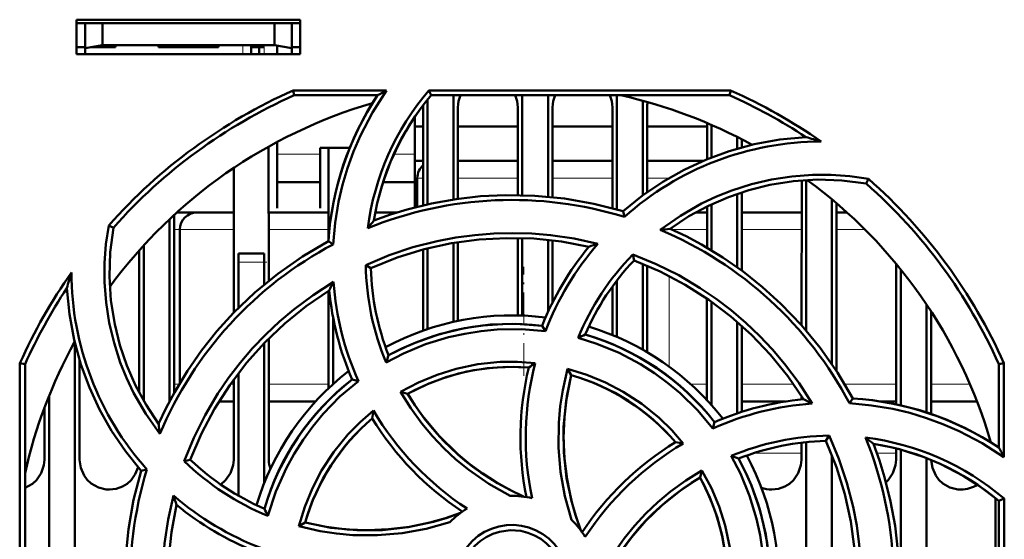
# Model space of a CAD drawing. Extents: x -1861 to 2179, y -1874 to 646.
# Tile 14 of 73: x -242 to -184, y -1550 to -1520. Entities that reach past the tile are written whole.
import ezdxf

# ---------------------------------------------------------------- set-up
doc = ezdxf.new("R2010")
doc.units = 0
doc.linetypes.add('DASHDOT', pattern=[18.5, 12, -3, 0.5, -3])

msp = doc.modelspace()

# ---------------------------------------------------------------- linework, layer by layer
at = {"color": 7, "lineweight": 50}
for p, q in [((-238.235, -1522.131), (-238.235, -1520.131)), ((-238.235, -1520.131), (-225.235, -1520.131)), ((-238.235, -1520.343), (-225.235, -1520.343)), ((-237.735, -1520.343), (-237.735, -1521.79)), ((-236.735, -1520.343), (-236.735, -1521.613)), ((-226.735, -1520.343), (-226.735, -1521.613)), ((-225.735, -1521.79), (-225.735, -1520.343)), ((-225.235, -1520.131), (-225.235, -1522.131)), ((-238.235, -1521.731), (-237.735, -1521.731)), ((-237.735, -1521.79), (-236.735, -1521.613)), ((-235.985, -1521.731), (-237.399, -1521.731)), ((-236.735, -1521.613), (-226.735, -1521.613)), ((-235.985, -1521.614), (-235.985, -1521.731)), ((-235.985, -1521.614), (-235.985, -1521.731)), ((-235.985, -1521.614), (-235.985, -1521.731)), ((-235.985, -1521.614), (-235.985, -1521.731)), ((-235.985, -1521.614), (-235.985, -1521.731)), ((-233.485, -1521.731), (-233.485, -1521.614)), ((-231.735, -1521.731), (-233.485, -1521.731)), ((-229.985, -1521.731), (-231.735, -1521.731)), ((-229.985, -1521.614), (-229.985, -1521.731)), ((-229.985, -1521.614), (-229.985, -1521.731)), ((-229.985, -1521.614), (-229.985, -1521.731)), ((-229.985, -1521.614), (-229.985, -1521.731)), ((-229.985, -1521.614), (-229.985, -1521.731)), ((-229.985, -1521.614), (-229.985, -1521.731)), ((-229.985, -1521.614), (-229.985, -1521.731)), ((-228.085, -1521.614), (-228.085, -1521.731)), ((-227.335, -1521.731), (-228.085, -1521.731)), ((-228.085, -1522.131), (-228.085, -1521.731)), ((-227.635, -1521.731), (-227.635, -1522.131)), ((-227.635, -1521.731), (-227.335, -1521.731)), ((-226.735, -1521.613), (-225.735, -1521.79)), ((-226.585, -1522.131), (-226.585, -1521.64)), ((-225.735, -1521.731), (-225.235, -1521.731)), ((-225.235, -1522.131), (-238.235, -1522.131)), ((-237.735, -1522.131), (-237.735, -1521.79)), ((-225.735, -1521.79), (-225.735, -1522.131)), ((-225.648, -1524.249), (-220.217, -1524.249)), ((-225.588, -1524.531), (-225.648, -1524.249)), ((-220.75, -1524.531), (-225.588, -1524.531)), ((-217.767, -1524.249), (-200.221, -1524.249)), ((-217.637, -1524.531), (-217.767, -1524.249)), ((-200.281, -1524.531), (-217.637, -1524.531)), ((-216.335, -1524.531), (-216.335, -1530.587)), ((-212.335, -1524.531), (-212.335, -1530.338)), ((-210.835, -1524.531), (-210.835, -1530.427)), ((-206.835, -1524.531), (-206.835, -1531.174)), ((-200.221, -1524.249), (-200.281, -1524.531)), ((-217.835, -1524.772), (-217.835, -1530.868)), ((-205.335, -1524.844), (-205.335, -1530.362)), ((-218.095, -1530.928), (-218.092, -1525.231)), ((-216.077, -1525.231), (-216.075, -1530.549)), ((-212.594, -1530.333), (-212.592, -1525.231)), ((-210.577, -1525.231), (-210.575, -1530.453)), ((-207.095, -1531.102), (-207.092, -1525.231)), ((-205.077, -1525.231), (-205.075, -1530.173)), ((-218.585, -1528.14), (-218.585, -1525.784)), ((-218.585, -1526.343), (-218.093, -1526.343)), ((-216.077, -1526.343), (-212.593, -1526.343)), ((-216.077, -1526.343), (-212.593, -1526.343)), ((-210.577, -1526.343), (-207.093, -1526.343)), ((-210.577, -1526.343), (-207.093, -1526.343)), ((-205.077, -1526.343), (-201.593, -1526.343)), ((-205.077, -1526.343), (-201.593, -1526.343)), ((-201.594, -1528.254), (-201.593, -1526.141)), ((-201.335, -1526.252), (-201.335, -1528.15)), ((-226.585, -1527.244), (-226.585, -1528.14)), ((-199.835, -1526.958), (-199.835, -1527.636)), ((-199.577, -1527.091), (-199.576, -1527.562)), ((-227.076, -1527.512), (-227.073, -1535.325)), ((-224.085, -1527.588), (-222.367, -1527.588)), ((-224.085, -1528.14), (-224.085, -1527.588)), ((-223.596, -1532.9), (-223.593, -1527.588)), ((-226.585, -1528.14), (-226.585, -1531.086)), ((-224.085, -1531.086), (-224.085, -1528.14)), ((-218.585, -1531.049), (-218.585, -1528.14)), ((-218.585, -1528.343), (-218.094, -1528.343)), ((-216.076, -1528.343), (-212.594, -1528.343)), ((-210.576, -1528.343), (-207.094, -1528.343)), ((-205.076, -1528.343), (-201.807, -1528.343)), ((-229.098, -1537.178), (-229.094, -1528.75)), ((-226.585, -1529.588), (-224.085, -1529.588)), ((-220.425, -1529.588), (-218.585, -1529.588)), ((-218.435, -1531.011), (-218.435, -1529.343)), ((-196.098, -1537.903), (-196.094, -1529.479)), ((-195.835, -1529.461), (-195.835, -1538.205)), ((-192.336, -1529.664), (-192.206, -1529.396)), ((-199.835, -1530.258), (-199.835, -1534.535)), ((-199.575, -1530.172), (-199.573, -1534.726)), ((-201.335, -1530.868), (-201.335, -1533.549)), ((-194.335, -1530.581), (-194.335, -1540.167)), ((-194.075, -1530.801), (-194.07, -1540.565)), ((-232.575, -1531.493), (-232.57, -1541.842)), ((-230.611, -1531.343), (-232.391, -1531.343)), ((-229.095, -1531.343), (-231.243, -1531.343)), ((-223.595, -1531.343), (-227.075, -1531.343)), ((-226.585, -1531.086), (-226.585, -1531.088)), ((-224.085, -1531.088), (-224.085, -1531.086)), ((-219.611, -1531.343), (-220.873, -1531.343)), ((-206.401, -1531.602), (-206.472, -1531.279)), ((-202.256, -1531.343), (-201.595, -1531.343)), ((-201.596, -1533.395), (-201.595, -1530.994)), ((-199.575, -1531.343), (-196.095, -1531.343)), ((-194.075, -1531.343), (-193.461, -1531.343)), ((-232.835, -1531.736), (-232.835, -1542.33)), ((-236.102, -1532.232), (-236.371, -1532.101)), ((-232.243, -1541.276), (-232.243, -1532.343)), ((-223.325, -1533.201), (-223.604, -1533.022)), ((-216.335, -1533.121), (-216.335, -1537.708)), ((-216.074, -1533.078), (-216.072, -1537.651)), ((-212.598, -1537.334), (-212.596, -1532.832)), ((-212.335, -1532.838), (-212.335, -1537.342)), ((-210.835, -1532.94), (-210.835, -1537.127)), ((-210.574, -1532.969), (-210.572, -1536.58)), ((-234.6, -1541.826), (-234.596, -1533.549)), ((-234.335, -1533.259), (-234.335, -1542.305)), ((-228.835, -1534.231), (-228.835, -1533.731)), ((-227.335, -1533.731), (-228.835, -1533.731)), ((-227.335, -1533.731), (-227.335, -1534.231)), ((-218.098, -1538.216), (-218.096, -1533.506)), ((-217.835, -1533.438), (-217.835, -1538.125)), ((-228.835, -1536.911), (-228.835, -1534.231)), ((-227.335, -1535.54), (-227.335, -1534.231)), ((-205.912, -1533.795), (-205.835, -1534.133)), ((-205.335, -1534.331), (-205.335, -1539.322)), ((-190.6, -1542.507), (-190.596, -1534.338)), ((-221.429, -1534.405), (-221.134, -1534.589)), ((-205.073, -1534.44), (-205.071, -1539.474)), ((-190.335, -1534.658), (-190.335, -1542.572)), ((-206.835, -1535.304), (-206.835, -1538.582)), ((-223.6, -1541.583), (-223.597, -1535.91)), ((-207.098, -1538.472), (-207.097, -1535.656)), ((-201.6, -1542.259), (-201.597, -1536.353)), ((-201.335, -1536.537), (-201.335, -1542.55)), ((-188.835, -1536.7), (-188.835, -1542.979)), ((-188.572, -1537.1), (-188.569, -1543.068)), ((-223.335, -1541.338), (-223.335, -1537.435)), ((-199.835, -1537.718), (-199.835, -1543.031)), ((-210.991, -1538.256), (-211.181, -1537.934)), ((-199.572, -1537.95), (-199.569, -1542.944)), ((-227.071, -1538.681), (-227.068, -1545.731)), ((-238.335, -1538.964), (-238.335, -1559.438)), ((-227.335, -1547.095), (-227.335, -1538.95)), ((-238.071, -1539.927), (-238.068, -1545.731)), ((-241.547, -1557.677), (-241.531, -1540.114)), ((-241.531, -1540.114), (-241.235, -1540.177)), ((-241.235, -1557.532), (-241.235, -1540.177)), ((-209.702, -1540.449), (-209.491, -1540.815)), ((-184.635, -1540.177), (-184.339, -1540.114)), ((-184.635, -1545.016), (-184.635, -1540.177)), ((-184.339, -1540.114), (-184.334, -1545.586)), ((-229.102, -1545.731), (-229.099, -1541.052)), ((-228.835, -1547.818), (-228.835, -1540.698)), ((-221.862, -1541.152), (-222.228, -1541.057)), ((-219.406, -1541.79), (-218.996, -1541.898)), ((-239.835, -1541.996), (-239.835, -1558.579)), ((-229.967, -1542.343), (-229.1, -1542.343)), ((-227.07, -1542.343), (-224.348, -1542.343)), ((-197.038, -1542.343), (-199.57, -1542.343)), ((-196.1, -1542.22), (-196.1, -1542.034)), ((-193.31, -1542.449), (-193.126, -1542.161)), ((-190.6, -1542.343), (-191.487, -1542.343)), ((-185.898, -1542.343), (-188.57, -1542.343)), ((-240.102, -1545.731), (-240.1, -1542.679)), ((-201.255, -1543.905), (-201.161, -1543.537)), ((-194.694, -1544.631), (-194.503, -1544.327)), ((-196.102, -1545.731), (-196.101, -1544.735)), ((-195.835, -1544.705), (-195.835, -1555.649)), ((-190.602, -1545.731), (-190.601, -1545.077)), ((-190.335, -1545.149), (-190.335, -1560.61)), ((-185.101, -1544.718), (-185.101, -1544.69)), ((-231.983, -1545.811), (-231.632, -1545.731)), ((-194.335, -1545.479), (-194.335, -1556.615)), ((-188.835, -1545.645), (-188.835, -1563.113)), ((-234.148, -1546.293), (-234.486, -1546.368)), ((-202.003, -1546.77), (-201.892, -1546.354)), ((-184.835, -1547.964), (-184.835, -1559.999)), ((-184.635, -1548.129), (-184.332, -1547.988)), ((-184.332, -1547.988), (-184.316, -1565.552)), ((-184.635, -1565.484), (-184.635, -1548.129)), ((-225.326, -1549.604), (-224.951, -1549.386))]:
    msp.add_line(p, q, dxfattribs=at)
at = {"color": 7, "linetype": 'DASHDOT', "lineweight": 18, "ltscale": 0.003525}
for p, q in [((-237.735, -1521.602), (-237.735, -1521.743)), ((-231.735, -1521.602), (-231.735, -1521.743))]:
    msp.add_line(p, q, dxfattribs=at)
at = {"color": 7, "linetype": 'DASHDOT', "lineweight": 18, "ltscale": 0.01553}
for p, q in [((-228.585, -1521.562), (-228.585, -1522.183)), ((-227.335, -1521.562), (-227.335, -1522.183))]:
    msp.add_line(p, q, dxfattribs=at)
at = {"color": 7, "lineweight": 18}
for p, q in [((-228.585, -1522.131), (-228.585, -1521.614)), ((-227.335, -1522.131), (-227.335, -1521.731)), ((-224.085, -1527.957), (-226.585, -1527.957)), ((-218.585, -1527.957), (-219.794, -1527.957)), ((-218.435, -1529.343), (-218.094, -1529.343)), ((-216.076, -1529.343), (-212.594, -1529.343)), ((-210.576, -1529.343), (-207.094, -1529.343)), ((-205.076, -1529.343), (-203.793, -1529.343)), ((-232.574, -1532.343), (-232.243, -1532.343)), ((-232.243, -1532.343), (-229.095, -1532.343)), ((-227.074, -1532.343), (-223.595, -1532.343)), ((-201.596, -1532.343), (-203.635, -1532.343)), ((-196.096, -1532.343), (-199.575, -1532.343)), ((-192.411, -1532.343), (-194.075, -1532.343)), ((-228.835, -1534.231), (-227.335, -1534.231)), ((-203.791, -1540.316), (-203.791, -1535.042)), ((-232.283, -1541.343), (-232.57, -1541.343)), ((-229.1, -1541.343), (-229.308, -1541.343)), ((-223.6, -1541.343), (-227.07, -1541.343)), ((-202.53, -1541.343), (-201.6, -1541.343)), ((-199.57, -1541.343), (-196.562, -1541.343)), ((-193.588, -1541.343), (-190.6, -1541.343)), ((-188.57, -1541.343), (-186.307, -1541.343)), ((-198.863, -1545.343), (-196.101, -1545.343)), ((-191.717, -1545.343), (-190.601, -1545.343))]:
    msp.add_line(p, q, dxfattribs=at)
at = {"color": 7, "linetype": 'DASHDOT', "lineweight": 18, "ltscale": 0.045015}
msp.add_line((-227.185, -1534.231), (-228.985, -1534.231), dxfattribs=at)
at = {"color": 7, "linetype": 'DASHDOT', "lineweight": 18, "ltscale": 0.158231}
msp.add_line((-212.243, -1540.844), (-212.243, -1534.514), dxfattribs=at)
at = {"color": 7, "lineweight": 50}
for points in [[(-220.217, -1524.249), (-221.035, -1525.527), (-221.734, -1526.869), (-222.138, -1527.806), (-222.486, -1528.768), (-222.776, -1529.739), (-223.007, -1530.723), (-223.211, -1531.954), (-223.325, -1533.201)], [(-206.472, -1531.279), (-205.342, -1530.367), (-204.157, -1529.562), (-202.92, -1528.865), (-201.634, -1528.27), (-200.299, -1527.779), (-198.856, -1527.38), (-197.372, -1527.107), (-195.854, -1526.962)], [(-204.313, -1532.362), (-203.145, -1531.539), (-201.911, -1530.834), (-201.042, -1530.424), (-200.148, -1530.068), (-199.009, -1529.704), (-197.845, -1529.43), (-196.664, -1529.248), (-195.472, -1529.159), (-194.382, -1529.159), (-193.293, -1529.239), (-192.206, -1529.397)], [(-192.336, -1529.664), (-193.762, -1529.481), (-195.178, -1529.436), (-196.576, -1529.525), (-197.953, -1529.744), (-199.168, -1530.047), (-200.353, -1530.447), (-201.51, -1530.952), (-202.647, -1531.571), (-203.741, -1532.295)], [(-206.472, -1531.279), (-208.171, -1530.84), (-209.881, -1530.537), (-211.599, -1530.369), (-213.317, -1530.334), (-214.756, -1530.404), (-216.185, -1530.565), (-217.605, -1530.818), (-219.018, -1531.167), (-219.991, -1531.465), (-220.955, -1531.809)], [(-233.401, -1544.23), (-234.224, -1543.064), (-234.93, -1541.831), (-235.341, -1540.962), (-235.698, -1540.069), (-236.063, -1538.931), (-236.338, -1537.768), (-236.521, -1536.587), (-236.611, -1535.396), (-236.611, -1534.296), (-236.531, -1533.197), (-236.371, -1532.101)], [(-236.101, -1532.232), (-236.284, -1533.658), (-236.33, -1535.073), (-236.24, -1536.472), (-236.021, -1537.849), (-235.719, -1539.064), (-235.318, -1540.249), (-234.813, -1541.406), (-234.195, -1542.543), (-233.47, -1543.637)], [(-221.431, -1534.405), (-220.074, -1533.837), (-218.687, -1533.371), (-217.273, -1533.01), (-216.187, -1532.804), (-215.091, -1532.658), (-213.984, -1532.57), (-212.874, -1532.542), (-211.779, -1532.573), (-210.688, -1532.664), (-209.31, -1532.867), (-207.94, -1533.165)], [(-193.126, -1542.161), (-194.016, -1540.65), (-195.011, -1539.226), (-196.107, -1537.893), (-197.298, -1536.653), (-198.364, -1535.686), (-199.488, -1534.789), (-200.672, -1533.964), (-201.918, -1533.211), (-202.816, -1532.734), (-203.741, -1532.295)], [(-223.604, -1533.021), (-225.116, -1533.912), (-226.54, -1534.907), (-227.873, -1536.003), (-229.113, -1537.193), (-230.08, -1538.26), (-230.977, -1539.384), (-231.802, -1540.568), (-232.554, -1541.813), (-233.031, -1542.712), (-233.47, -1543.637)], [(-221.135, -1534.589), (-219.599, -1533.973), (-218.034, -1533.49), (-216.445, -1533.14), (-214.837, -1532.921), (-213.25, -1532.832), (-211.655, -1532.87), (-210.058, -1533.038), (-208.464, -1533.337)], [(-205.913, -1533.794), (-204.552, -1534.352), (-203.242, -1535.002), (-201.986, -1535.745), (-201.072, -1536.367), (-200.192, -1537.039), (-199.347, -1537.759), (-198.542, -1538.523), (-197.79, -1539.318), (-197.083, -1540.153), (-196.245, -1541.278), (-195.483, -1542.465)], [(-205.835, -1534.133), (-204.313, -1534.783), (-202.865, -1535.549), (-201.494, -1536.425), (-200.202, -1537.407), (-199.017, -1538.467), (-197.915, -1539.621), (-196.905, -1540.869), (-195.989, -1542.208)], [(-231.984, -1545.812), (-231.425, -1544.45), (-230.773, -1543.139), (-230.028, -1541.883), (-229.406, -1540.971), (-228.735, -1540.094), (-228.013, -1539.248), (-227.247, -1538.443), (-226.451, -1537.691), (-225.615, -1536.984), (-224.491, -1536.149), (-223.306, -1535.39)], [(-234.486, -1546.368), (-235.398, -1545.237), (-236.203, -1544.052), (-236.901, -1542.816), (-237.495, -1541.529), (-237.986, -1540.195), (-238.385, -1538.751), (-238.659, -1537.268), (-238.804, -1535.75)], [(-231.632, -1545.731), (-230.982, -1544.208), (-230.217, -1542.76), (-229.34, -1541.39), (-228.358, -1540.098), (-227.299, -1538.912), (-226.144, -1537.811), (-224.896, -1536.801), (-223.557, -1535.885)], [(-210.991, -1538.256), (-212.387, -1538.14), (-213.786, -1538.16), (-214.731, -1538.249), (-215.673, -1538.398), (-216.613, -1538.606), (-217.953, -1539.015), (-219.237, -1539.546), (-220.251, -1540.076)], [(-211.181, -1537.934), (-212.701, -1537.828), (-214.208, -1537.871), (-215.693, -1538.069), (-217.149, -1538.42), (-218.568, -1538.922), (-219.342, -1539.266), (-220.102, -1539.654)], [(-201.255, -1543.905), (-202.157, -1542.838), (-203.157, -1541.864), (-203.888, -1541.259), (-204.658, -1540.697), (-205.471, -1540.178), (-206.708, -1539.517), (-207.995, -1538.983), (-209.088, -1538.638)], [(-219.406, -1541.79), (-218.364, -1541.239), (-217.287, -1540.79), (-216.18, -1540.442), (-214.908, -1540.177), (-213.615, -1540.044), (-212.602, -1540.033), (-211.584, -1540.104)], [(-211.955, -1540.369), (-213.171, -1540.329), (-214.373, -1540.404), (-215.555, -1540.596), (-216.712, -1540.905), (-217.839, -1541.329), (-218.996, -1541.898)], [(-209.471, -1549.225), (-209.856, -1547.844), (-210.107, -1546.44), (-210.225, -1545.01), (-210.21, -1543.575), (-210.125, -1542.623), (-209.981, -1541.677), (-209.702, -1540.449)], [(-209.702, -1540.449), (-208.579, -1540.793), (-207.503, -1541.235), (-206.475, -1541.771), (-205.388, -1542.481), (-204.378, -1543.301), (-203.65, -1544.014), (-202.975, -1544.788)], [(-221.862, -1541.152), (-222.933, -1542.061), (-223.909, -1543.067), (-224.514, -1543.799), (-225.075, -1544.571), (-225.592, -1545.384), (-226.048, -1546.209), (-226.659, -1547.576), (-227.122, -1548.996)], [(-209.491, -1540.815), (-209.788, -1542.309), (-209.935, -1543.809), (-209.926, -1545.307), (-209.762, -1546.796), (-209.443, -1548.268), (-209.207, -1549.058), (-208.928, -1549.839)], [(-209.49, -1540.815), (-209.74, -1542.03), (-209.887, -1543.247), (-209.933, -1544.461), (-209.881, -1545.665), (-209.734, -1546.868), (-209.488, -1548.066), (-209.236, -1548.959), (-208.928, -1549.839)], [(-213.032, -1547.831), (-214.278, -1547.129), (-215.448, -1546.316), (-216.187, -1545.709), (-216.888, -1545.057), (-217.55, -1544.361), (-218.167, -1543.625), (-218.818, -1542.732), (-219.406, -1541.79)], [(-218.995, -1541.898), (-218.579, -1542.552), (-218.134, -1543.178), (-217.158, -1544.348), (-216.073, -1545.407), (-215.373, -1545.989), (-214.635, -1546.529), (-213.86, -1547.028), (-213.053, -1547.48), (-212.217, -1547.882)], [(-225.326, -1549.604), (-224.977, -1548.475), (-224.533, -1547.394), (-223.995, -1546.364), (-223.284, -1545.277), (-222.465, -1544.27), (-221.752, -1543.543), (-220.978, -1542.872)], [(-184.334, -1545.586), (-185.607, -1544.764), (-186.946, -1544.062), (-187.882, -1543.655), (-188.841, -1543.303), (-189.811, -1543.011), (-190.794, -1542.776), (-192.043, -1542.566), (-193.31, -1542.449)], [(-194.694, -1544.63), (-194.077, -1546.166), (-193.594, -1547.731), (-193.244, -1549.32), (-193.026, -1550.928), (-192.936, -1552.516), (-192.974, -1554.11), (-193.142, -1555.707), (-193.441, -1557.302)], [(-194.504, -1544.325), (-193.934, -1545.681), (-193.466, -1547.066), (-193.103, -1548.479), (-192.895, -1549.565), (-192.747, -1550.663), (-192.657, -1551.769), (-192.627, -1552.878), (-192.657, -1553.971), (-192.746, -1555.062), (-192.951, -1556.469), (-193.257, -1557.866)], [(-191.383, -1559.294), (-190.944, -1557.595), (-190.641, -1555.884), (-190.473, -1554.167), (-190.438, -1552.448), (-190.508, -1551.01), (-190.669, -1549.581), (-190.923, -1548.16), (-191.272, -1546.747), (-191.57, -1545.775), (-191.913, -1544.81)], [(-241.235, -1547.358), (-240.806, -1547.128), (-240.576, -1546.92), (-240.299, -1546.513), (-240.137, -1546.054), (-240.102, -1545.731)], [(-238.068, -1545.731), (-237.996, -1546.196), (-237.8, -1546.641), (-237.615, -1546.896), (-237.389, -1547.109), (-236.974, -1547.343), (-236.513, -1547.454), (-236.335, -1547.463)], [(-229.862, -1547.168), (-229.576, -1546.92), (-229.299, -1546.513), (-229.137, -1546.054), (-229.102, -1545.731)], [(-198.375, -1554.785), (-198.257, -1553.397), (-198.274, -1552.005), (-198.362, -1551.06), (-198.509, -1550.118), (-198.717, -1549.176), (-199.124, -1547.831), (-199.655, -1546.54), (-200.188, -1545.512)], [(-198.038, -1554.584), (-197.932, -1553.064), (-197.976, -1551.558), (-198.173, -1550.073), (-198.524, -1548.617), (-199.027, -1547.197), (-199.37, -1546.423), (-199.758, -1545.663)], [(-197.835, -1547.463), (-197.443, -1547.419), (-197.07, -1547.288), (-196.806, -1547.128), (-196.576, -1546.92), (-196.299, -1546.513), (-196.137, -1546.054), (-196.102, -1545.731)], [(-191.192, -1547.035), (-191.076, -1546.92), (-190.799, -1546.513), (-190.637, -1546.054), (-190.602, -1545.731)], [(-188.568, -1545.752), (-188.493, -1546.206), (-188.3, -1546.641), (-188.115, -1546.896), (-187.889, -1547.109), (-187.474, -1547.343), (-187.013, -1547.454), (-186.835, -1547.463)], [(-236.335, -1547.463), (-235.943, -1547.419), (-235.57, -1547.288), (-235.306, -1547.128), (-235.076, -1546.92), (-234.826, -1546.564), (-234.664, -1546.162)], [(-234.486, -1546.368), (-234.925, -1548.066), (-235.229, -1549.777), (-235.396, -1551.494), (-235.431, -1553.213), (-235.361, -1554.651), (-235.2, -1556.08), (-234.947, -1557.501), (-234.598, -1558.914), (-234.3, -1559.887), (-233.957, -1560.851)], [(-207.936, -1552.723), (-207.232, -1551.477), (-206.417, -1550.307), (-205.809, -1549.568), (-205.156, -1548.867), (-204.459, -1548.205), (-203.723, -1547.588), (-202.831, -1546.939), (-201.891, -1546.353)], [(-201.891, -1546.353), (-201.341, -1547.388), (-200.891, -1548.458), (-200.543, -1549.561), (-200.275, -1550.832), (-200.14, -1552.127), (-200.128, -1553.159), (-200.199, -1554.197)], [(-207.987, -1553.549), (-207.411, -1552.389), (-206.742, -1551.29), (-205.985, -1550.256), (-205.144, -1549.29), (-204.223, -1548.4), (-203.154, -1547.536), (-202.002, -1546.77)], [(-200.473, -1553.81), (-200.434, -1552.594), (-200.509, -1551.393), (-200.701, -1550.21), (-201.009, -1549.053), (-201.433, -1547.926), (-202.003, -1546.77)], [(-231.376, -1561.352), (-231.945, -1559.993), (-232.411, -1558.605), (-232.774, -1557.189), (-232.979, -1556.106), (-233.125, -1555.011), (-233.213, -1553.903), (-233.242, -1552.792), (-233.21, -1551.697), (-233.12, -1550.605), (-232.914, -1549.203), (-232.608, -1547.812)], [(-231.176, -1561.031), (-231.793, -1559.495), (-232.276, -1557.93), (-232.625, -1556.341), (-232.844, -1554.733), (-232.933, -1553.146), (-232.896, -1551.551), (-232.728, -1549.954), (-232.428, -1548.36)], [(-224.951, -1549.386), (-223.457, -1549.684), (-221.957, -1549.83), (-220.458, -1549.822), (-218.969, -1549.658), (-217.497, -1549.339), (-216.707, -1549.103), (-215.926, -1548.824)], [(-224.951, -1549.386), (-223.735, -1549.636), (-222.518, -1549.783), (-221.304, -1549.828), (-220.1, -1549.777), (-218.897, -1549.629), (-217.7, -1549.383), (-216.806, -1549.132), (-215.926, -1548.824)], [(-216.541, -1549.367), (-217.92, -1549.753), (-219.324, -1550.006), (-220.753, -1550.126), (-222.188, -1550.111), (-223.14, -1550.028), (-224.086, -1549.885), (-225.326, -1549.604)], [(-216.242, -1552.831), (-216.214, -1552.388), (-216.128, -1551.959), (-215.983, -1551.545), (-215.782, -1551.151), (-215.527, -1550.78), (-215.228, -1550.447), (-214.896, -1550.166), (-214.527, -1549.932), (-214.118, -1549.745), (-213.688, -1549.613), (-213.254, -1549.539), (-212.817, -1549.525), (-212.381, -1549.571), (-211.945, -1549.678), (-211.524, -1549.841), (-211.14, -1550.052), (-210.791, -1550.311), (-210.475, -1550.621), (-210.202, -1550.972), (-209.972, -1551.362), (-209.802, -1551.765), (-209.67, -1552.287), (-209.627, -1552.831)], [(-209.935, -1552.831), (-209.99, -1552.285), (-210.149, -1551.743), (-210.405, -1551.229), (-210.644, -1550.896), (-210.93, -1550.599), (-211.263, -1550.341), (-211.627, -1550.132), (-212.016, -1549.974), (-212.416, -1549.875), (-213.036, -1549.832), (-213.654, -1549.917), (-214.047, -1550.044), (-214.427, -1550.23), (-214.782, -1550.467), (-215.084, -1550.737), (-215.343, -1551.047), (-215.635, -1551.543), (-215.831, -1552.077), (-215.927, -1552.624), (-215.935, -1552.831)]]:
    msp.add_lwpolyline(points, dxfattribs=at)
for centre, radius, start, end in [((-212.956, -1552.828), 31.271, 113.9462, 138.4836), ((-206.127, -1534.173), 17.515, 146.5977, 176.2303), ((-206.152, -1534.176), 15.28, 139.4824, 172.7953), ((-206.102, -1534.187), 15.043, 140.0655, 170.9043), ((-202.717, -1558.001), 38.019, 117.4073, 118.3144), ((-214.308, -1525.264), 1.771, 155.5602, 178.9273), ((-214.362, -1525.264), 1.771, 1.0727, 24.4421), ((-208.808, -1525.264), 1.771, 155.5602, 178.9273), ((-208.862, -1525.264), 1.771, 1.0727, 24.4421), ((-212.935, -1552.831), 29, 61.2345, 77.3856), ((-212.912, -1552.783), 30.947, 56.5499, 65.9119), ((-212.919, -1552.837), 31.281, 54.9732, 66.0518), ((-212.935, -1552.831), 29, 106.2315, 143.7055), ((-219.526, -1525.231), 1.434, 0.0335, 4.9194), ((-203.516, -1525.238), 1.562, 168.3955, 179.7115), ((-194.933, -1544.426), 17.204, 90.1058, 131.8034), ((-201.845, -1549.089), 22.924, 72.5342, 74.849), ((-217.435, -1529.343), 1, 131.2445, 180), ((-212.935, -1552.831), 29, 16.2315, 53.7055), ((-212.903, -1552.837), 31.27, 24.0095, 48.5569), ((-212.935, -1552.817), 22.199, 72.8819, 112.17), ((-232.391, -1532.343), 1, 90, 91.1151), ((-231.243, -1532.343), 1, 90, 180), ((-204.996, -1544.751), 20.547, 140.9596, 142.5601), ((-212.936, -1552.813), 22.194, 27.8372, 67.1397), ((-201.524, -1553.418), 21.237, 95.9897, 97.542), ((-212.932, -1552.812), 22.195, 117.921, 157.2549), ((-194.916, -1544.427), 17.218, 139.1507, 158.9978), ((-201.379, -1554.062), 21.903, 107.4313, 108.8722), ((-195.024, -1544.383), 17.396, 140.5839, 158.2405), ((-194.901, -1544.479), 15.343, 135.8645, 157.6209), ((-195.029, -1544.372), 14.886, 136.5452, 156.5403), ((-212.959, -1552.841), 31.278, 144.8592, 155.9889), ((-216.679, -1541.743), 22.923, 162.4699, 164.8432), ((-221.324, -1534.813), 17.213, 180.084, 221.8343), ((-206.05, -1534.161), 15.384, 180.9083, 202.6111), ((-206.254, -1534.191), 14.886, 181.5343, 201.5293), ((-203.748, -1545.597), 22.061, 152.4404, 153.8818), ((-206.191, -1534.162), 17.159, 184.1017, 204.039), ((-212.982, -1552.808), 30.947, 146.5499, 155.9119), ((-206.243, -1534.193), 17.396, 185.581, 203.2377), ((-212.935, -1552.831), 15.5, 82.7584, 118.2829), ((-212.936, -1552.823), 14.992, 83.2759, 118.5515), ((-212.935, -1552.831), 15.5, 37.7586, 73.2809), ((-212.935, -1552.831), 29, 151.2345, 167.3963), ((-199.237, -1558.597), 22.254, 115.1158, 116.2622), ((-212.93, -1552.823), 14.991, 38.2759, 73.5508), ((-200.325, -1546.824), 21.036, 160.0704, 161.2868), ((-212.935, -1552.831), 15.5, 127.7585, 163.2809), ((-212.937, -1552.823), 12.491, 85.4943, 119.0148), ((-195.156, -1544.433), 17.284, 166.4009, 191.5798), ((-194.857, -1544.423), 17.277, 165.5243, 191.8456), ((-201.911, -1554.043), 16.966, 124.7597, 126.2991), ((-212.94, -1552.827), 14.993, 128.2771, 163.5473), ((-212.93, -1552.823), 12.49, 40.493, 74.0178), ((-194.297, -1559.522), 17.396, 95.581, 113.2376), ((-205.686, -1561.982), 22.023, 62.402, 63.8774), ((-194.277, -1559.638), 17.515, 56.5978, 86.2298), ((-204.473, -1545.835), 16.769, 169.8225, 171.397), ((-206.107, -1534.118), 17.257, 210.4821, 236.8462), ((-194.282, -1559.559), 17.136, 94.019, 114.0116), ((-212.94, -1552.828), 12.494, 130.4968, 164.0121), ((-206.301, -1534.321), 17.283, 211.4005, 236.5795), ((-212.437, -1541.426), 21.147, 185.9964, 187.6136), ((-194.252, -1559.729), 15.407, 90.9364, 112.6638), ((-194.295, -1559.511), 14.886, 91.5344, 111.5293), ((-212.941, -1552.811), 22.198, 342.8103, 22.1524), ((-204.906, -1560.835), 20.631, 50.9648, 52.6206), ((-194.266, -1559.627), 15.302, 49.5187, 82.9268), ((-194.425, -1559.465), 17.284, 121.4006, 146.5794), ((-194.238, -1559.643), 17.235, 120.4639, 146.8631), ((-206.117, -1562.075), 17.57, 79.6987, 81.2045), ((-194.291, -1559.663), 15.043, 50.0655, 80.9046), ((-218.058, -1563.02), 37.964, 27.3377, 28.31), ((-221.394, -1534.925), 14.886, 226.5452, 246.5403), ((-225.384, -1545.708), 1.685, 180.7762, 199.2149), ((-207.446, -1567.008), 22.686, 70.191, 71.3401), ((-212.926, -1552.829), 14.991, 353.2762, 28.5538), ((-212.935, -1552.831), 15.5, 352.7585, 28.2828), ((-212.927, -1552.81), 22.199, 162.928, 202.3142), ((-221.299, -1534.81), 15.336, 225.8399, 247.6864), ((-212.926, -1552.829), 12.49, 355.494, 29.0174), ((-197.834, -1545.702), 1.761, 250.1193, 269.9834), ((-186.832, -1545.72), 1.743, 269.9062, 302.9079), ((-221.323, -1534.797), 17.226, 229.0713, 249.0037), ((-211.69, -1541.271), 21.916, 197.3633, 198.8707), ((-212.935, -1552.831), 5, 76.4719, 91.1148), ((-221.383, -1534.92), 17.396, 230.5838, 248.2405), ((-208.501, -1539.784), 20.772, 205.0489, 206.3156), ((-212.935, -1552.831), 5, 121.4638, 136.1511), ((-212.935, -1552.831), 5, 31.447, 46.1498)]:
    msp.add_arc(centre, radius, start, end, dxfattribs=at)
for centre, major_axis, ratio, start_param, end_param in [((12084.784, -18340.605), (12316.042, -16812.789), 0.038135, 3.133394, 3.149792), ((12383.922, -5767.812), (12606.659, -4239.226), 0.035665, 3.132153, 3.151038), ((7414.848, -5008.924), (7634.647, -3480.984), 0.04151, 3.13011, 3.153076), ((-17002.201, -13851.641), (16814.279, 12317.134), 0.038133, 6.274987, 6.291384), ((-11852.521, -18756.553), (-11648.001, -17216.16), 0.026223, 3.133257, 3.149924), ((16991.594, -13192.963), (17216.967, -11648.548), 0.026222, 3.133256, 3.149923), ((-9411.362, -15858.15), (-9205.194, -14315.844), 0.026518, 3.13361, 3.149573), ((12582.149, 12955.833), (-12798.227, -14501.26), 0.027193, 6.274586, 6.291779), ((-4427.462, -14148.336), (-4238.771, -12605.31), 0.035667, 3.132152, 3.151038), ((14091.392, -10750.618), (14314.851, -9204.555), 0.026519, 3.133609, 3.149572), ((-3669.51, -9180.732), (-3481.467, -7634.766), 0.041509, 3.130112, 3.153078), ((14293.82, -14348.422), (14499.351, -12798.736), 0.027194, 3.132996, 3.150189)]:
    msp.add_ellipse(centre, major_axis=major_axis, ratio=ratio, start_param=start_param, end_param=end_param, dxfattribs=at)

doc.saveas('drawing.dxf')
